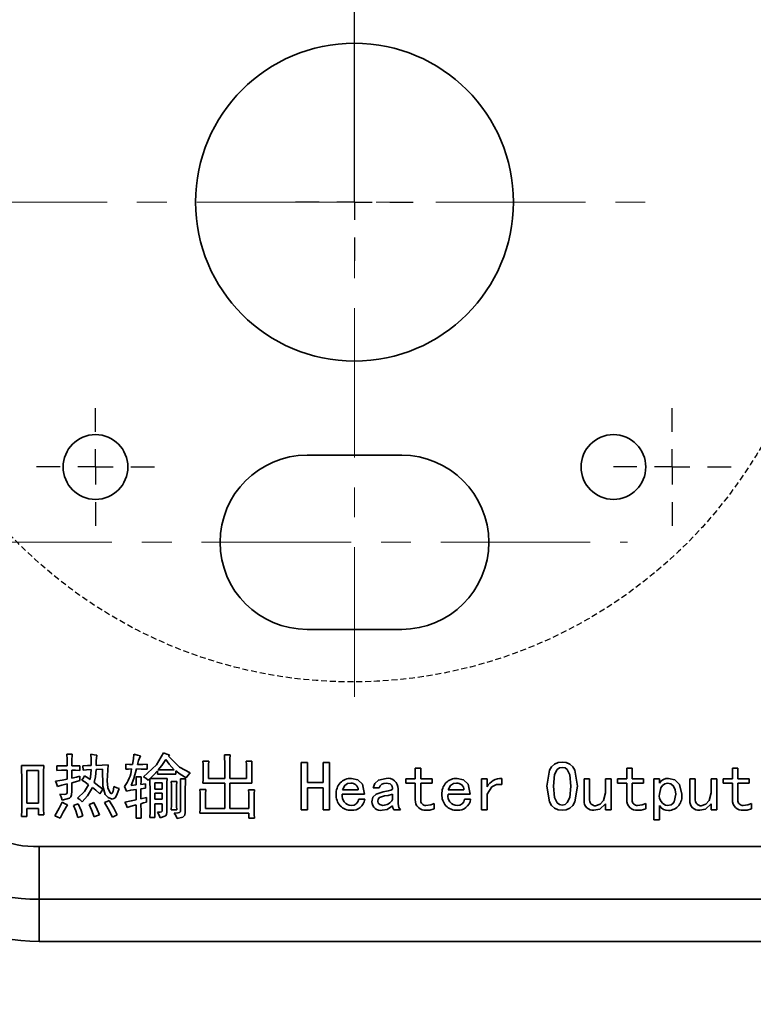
# Model space of a CAD drawing. Header units: millimetres. Extents: x 16930 to 20710, y -2995 to -322.
# Tile 16 of 20: x 18248 to 18310, y -804 to -720. Entities that reach past the tile are written whole.
import ezdxf

# ---------------------------------------------------------------- set-up
doc = ezdxf.new("R2010")
doc.units = ezdxf.units.MM
doc.header["$PDMODE"] = 3
doc.header["$PDSIZE"] = 8
for name, pattern in [('CENTER', [2, 1.25, -0.25, 0.25, -0.25]), ('CENTERX2', [20.32, 12.7, -2.54, 2.54, -2.54]), ('DASHED', [0.75, 0.5, -0.25])]:
    doc.linetypes.add(name, pattern=pattern)
doc.layers.get('Defpoints').update_dxf_attribs({"linetype": 'CONTINUOUS'})
for name, color, linetype in [('3中心线层', 1, 'CENTER'), ('4虚线层', 6, 'DASHED'), ('7标注层', 4, 'CONTINUOUS'), ('中心线层', 1, 'CENTERX2')]:
    doc.layers.add(name, color=color, linetype=linetype)
doc.layers.add('轮廓实线层', color=7, linetype='CONTINUOUS', lineweight=35)
doc.styles.add('TH_GBDIM', font='romans.shx', dxfattribs={"width": 0.8, "bigfont": 'gbcbig.shx'})
doc.dimstyles.new('TH_GBDIM1', dxfattribs={"dimtxt": 12, "dimasz": 2.5, "dimexe": 2, "dimexo": 0, "dimgap": 1.5, "dimtad": 1, "dimdec": 1, "dimzin": 0, "dimdsep": 46, "dimtxsty": 'TH_GBDIM', "dimcen": 2.5, "dimclrd": 130, "dimclre": 130, "dimclrt": 3, "dimadec": 0, "dimazin": 0, "dimtfac": 0.714286, "dimtdec": 1, "dimtmove": 0, "dimatfit": 3, "dimfxl": 1, "dimtzin": 0, "dimlwd": -1, "dimlwe": -1, "dimarcsym": 0})

# ---------------------------------------------------------------- blocks, each defined once
blk = doc.blocks.new('SW_CENTERMARKSYMBOL_0')
at = {"layer": '中心线层', "color": 0}
for p, q in [((0, 3), (0, 5)), ((0, 0), (0, 1.5)), ((-3, 0), (-5, 0)), ((0, 0), (-1.5, 0)), ((0, 0), (0, -1.5)), ((0, 0), (1.5, 0)), ((3, 0), (5, 0)), ((0, -3), (0, -5))]:
    blk.add_line(p, q, dxfattribs=at)
blk = doc.blocks.new('SW_CENTERMARKSYMBOL_3')
at = {"layer": '中心线层', "color": 0}
for p, q in [((0, 3), (0, 5)), ((0, 0), (0, 1.5)), ((-3, 0), (-5, 0)), ((0, 0), (-1.5, 0)), ((0, 0), (0, -1.5)), ((0, 0), (1.5, 0)), ((3, 0), (5, 0)), ((0, -3), (0, -5))]:
    blk.add_line(p, q, dxfattribs=at)
blk = doc.blocks.new('SW_CENTERMARKSYMBOL_4')
at = {"layer": '中心线层', "color": 0}
for p, q in [((0, 3), (0, 5)), ((0, 0), (0, 1.5)), ((-3, 0), (-5, 0)), ((0, 0), (-1.5, 0)), ((0, 0), (0, -1.5)), ((0, 0), (1.5, 0)), ((3, 0), (5, 0)), ((0, -3), (0, -5))]:
    blk.add_line(p, q, dxfattribs=at)
blk = doc.blocks.new('*D381')
at = {"layer": '7标注层', "color": 130, "ltscale": 5, "transparency": 16777216}
for p, q in [((18169.46, -736.015), (18169.46, -638.876)), ((18276.46, -735.406), (18276.46, -638.876)), ((18171.96, -640.876), (18273.96, -640.876))]:
    blk.add_line(p, q, dxfattribs=at)
for points in [[(18171.96, -640.459), (18171.96, -641.292), (18169.46, -640.876)], [(18273.96, -640.459), (18273.96, -641.292), (18276.46, -640.876)]]:
    blk.add_solid(points, dxfattribs=at)
at = {"layer": 'Defpoints', "color": 0, "ltscale": 5, "transparency": 16777216}
for p in [(18276.46, -640.876), (18169.46, -736.015), (18276.46, -735.406)]:
    blk.add_point(p, dxfattribs=at)
at = {"layer": '7标注层', "color": 3, "ltscale": 5, "transparency": 16777216, "insert": (18222.96, -633.376), "char_height": 12, "attachment_point": 5, "style": 'TH_GBDIM'}
blk.add_mtext('107', dxfattribs=at)
blk = doc.blocks.new('*D387')
at = {"layer": '7标注层', "color": 130, "ltscale": 5, "transparency": 16777216}
for p, q in [((18242.733, -740.456), (18242.733, -871.183)), ((18345.897, -740.456), (18345.897, -871.183)), ((18245.233, -869.183), (18343.397, -869.183))]:
    blk.add_line(p, q, dxfattribs=at)
for points in [[(18245.233, -868.766), (18245.233, -869.599), (18242.733, -869.183)], [(18343.397, -868.766), (18343.397, -869.599), (18345.897, -869.183)]]:
    blk.add_solid(points, dxfattribs=at)
at = {"layer": 'Defpoints', "color": 0, "ltscale": 5, "transparency": 16777216}
for p in [(18242.733, -740.456), (18345.897, -740.456), (18345.897, -869.183)]:
    blk.add_point(p, dxfattribs=at)
at = {"layer": '7标注层', "color": 3, "ltscale": 5, "transparency": 16777216, "insert": (18294.315, -861.683), "char_height": 12, "attachment_point": 5, "style": 'TH_GBDIM'}
blk.add_mtext('103.2', dxfattribs=at)

msp = doc.modelspace()

# ---------------------------------------------------------------- linework, layer by layer
at = {"layer": '3中心线层', "linetype": 'CENTERX2', "lineweight": 18}
for p, q in [((18276.46, -777.423), (18276.46, -695.867)), ((18039.542, -735.406), (18301.21, -735.406)), ((18039.954, -764.306), (18299.666, -764.306))]:
    msp.add_line(p, q, dxfattribs=at)
at = {"layer": '4虚线层'}
msp.add_circle((18276.294, -736.015), 40.149, dxfattribs=at)
at = {"layer": '轮廓实线层'}
for p, q in [((18280.474, -756.906), (18272.446, -756.906)), ((18272.446, -771.706), (18280.474, -771.706)), ((18252.031, -782.301), (18252.476, -782.301)), ((18260.757, -782.371), (18260.663, -782.488)), ((18263.587, -782.886), (18264.078, -782.886)), ((18265.412, -782.348), (18265.903, -782.348)), ((18267.259, -782.909), (18267.751, -782.909)), ((18248.172, -783.26), (18250.066, -783.26)), ((18249.622, -783.681), (18248.616, -783.681)), ((18248.616, -783.681), (18248.616, -786.465)), ((18249.622, -786.465), (18249.622, -783.681)), ((18251.189, -783.681), (18251.189, -783.284)), ((18252.055, -784.43), (18252.055, -783.658)), ((18252.452, -783.658), (18252.452, -784.336)), ((18253.131, -783.284), (18253.131, -783.681)), ((18253.412, -783.658), (18253.388, -783.284)), ((18254.511, -783.26), (18255.54, -783.214)), ((18255.049, -783.588), (18254.511, -783.611)), ((18257.037, -783.588), (18257.037, -783.167)), ((18258.862, -783.167), (18258.862, -783.588)), ((18259.727, -784.009), (18259.727, -783.728)), ((18259.797, -783.635), (18261.154, -783.635)), ((18261.271, -783.728), (18261.271, -784.009)), ((18263.61, -784.196), (18263.61, -783.471)), ((18264.055, -783.447), (18264.055, -784.383)), ((18265.435, -784.383), (18265.435, -783.003)), ((18265.879, -783.003), (18265.879, -784.383)), ((18267.283, -784.383), (18267.283, -783.518)), ((18267.727, -783.541), (18267.727, -784.173)), ((18271.938, -787.026), (18271.938, -783.026)), ((18271.938, -783.026), (18272.476, -783.026)), ((18272.476, -783.026), (18272.476, -784.711)), ((18273.809, -784.711), (18273.809, -783.026)), ((18273.809, -783.026), (18274.347, -783.026)), ((18274.347, -783.026), (18274.347, -787.026)), ((18281.622, -784.406), (18281.622, -783.494)), ((18281.622, -783.494), (18282.09, -783.494)), ((18282.09, -783.494), (18282.09, -784.406)), ((18299.587, -784.406), (18299.587, -783.494)), ((18299.587, -783.494), (18300.055, -783.494)), ((18300.055, -783.494), (18300.055, -784.406)), ((18308.569, -784.406), (18308.569, -783.494)), ((18308.569, -783.494), (18309.037, -783.494)), ((18309.037, -783.494), (18309.037, -784.406)), ((18248.195, -786.629), (18248.195, -784.243)), ((18250.043, -784.243), (18250.043, -786.301)), ((18253.131, -784.173), (18253.131, -784.547)), ((18257.903, -784.219), (18258.347, -784.219)), ((18259.072, -784.406), (18258.932, -784.523)), ((18259.096, -784.383), (18260.546, -784.383)), ((18261.271, -784.009), (18259.727, -784.009)), ((18260.897, -784.617), (18261.365, -784.617)), ((18261.669, -784.406), (18262.113, -784.406)), ((18264.055, -784.383), (18265.435, -784.383)), ((18265.879, -784.383), (18267.283, -784.383)), ((18280.827, -784.781), (18280.827, -784.406)), ((18280.827, -784.406), (18281.622, -784.406)), ((18282.09, -784.406), (18283.049, -784.406)), ((18283.049, -784.406), (18283.049, -784.781)), ((18287.259, -787.026), (18287.259, -784.406)), ((18287.259, -784.406), (18287.727, -784.406)), ((18287.727, -784.406), (18287.727, -785.085)), ((18288.99, -784.36), (18288.99, -784.874)), ((18295.961, -786.254), (18295.961, -784.406)), ((18295.961, -784.406), (18296.429, -784.406)), ((18296.429, -784.406), (18296.429, -786.091)), ((18297.786, -785.599), (18297.786, -784.406)), ((18297.786, -784.406), (18298.254, -784.406)), ((18298.254, -784.406), (18298.254, -787.026)), ((18298.792, -784.781), (18298.792, -784.406)), ((18298.792, -784.406), (18299.587, -784.406)), ((18300.055, -784.406), (18301.014, -784.406)), ((18301.014, -784.406), (18301.014, -784.781)), ((18301.903, -787.892), (18301.903, -784.406)), ((18301.903, -784.406), (18302.371, -784.406)), ((18302.371, -784.406), (18302.371, -784.757)), ((18304.944, -786.254), (18304.944, -784.406)), ((18304.944, -784.406), (18305.412, -784.406)), ((18305.412, -784.406), (18305.412, -786.091)), ((18306.768, -785.599), (18306.768, -784.406)), ((18306.768, -784.406), (18307.236, -784.406)), ((18307.236, -784.406), (18307.236, -787.026)), ((18307.774, -784.781), (18307.774, -784.406)), ((18307.774, -784.406), (18308.569, -784.406)), ((18309.037, -784.406), (18309.996, -784.406)), ((18309.996, -784.406), (18309.996, -784.781)), ((18252.055, -785.459), (18252.055, -784.828)), ((18252.452, -784.734), (18252.452, -785.436)), ((18257.084, -785.459), (18256.92, -785.061)), ((18257.482, -784.968), (18257.926, -784.921)), ((18257.926, -786.184), (18257.926, -785.295)), ((18258.324, -784.874), (18258.721, -784.828)), ((18258.721, -785.202), (18258.324, -785.249)), ((18258.324, -785.249), (18258.324, -786.091)), ((18258.721, -784.828), (18258.721, -785.202)), ((18259.096, -786.839), (18259.096, -785.202)), ((18260.125, -784.734), (18259.493, -784.734)), ((18259.493, -784.734), (18259.493, -785.272)), ((18259.493, -785.272), (18260.125, -785.272)), ((18260.125, -785.272), (18260.125, -784.734)), ((18260.523, -785.015), (18260.523, -787.237)), ((18260.92, -786.325), (18260.92, -785.272)), ((18261.341, -785.272), (18261.341, -786.301)), ((18261.692, -787.143), (18261.692, -785.178)), ((18262.09, -785.132), (18262.09, -787.237)), ((18263.33, -785.319), (18263.821, -785.319)), ((18265.435, -784.781), (18263.587, -784.781)), ((18265.435, -786.933), (18265.435, -784.781)), ((18267.751, -784.781), (18265.879, -784.781)), ((18265.879, -784.781), (18265.879, -786.933)), ((18267.47, -785.342), (18267.961, -785.342)), ((18272.476, -784.711), (18273.809, -784.711)), ((18273.809, -785.155), (18272.476, -785.155)), ((18272.476, -785.155), (18272.476, -787.026)), ((18273.809, -787.026), (18273.809, -785.155)), ((18275.447, -785.342), (18276.78, -785.342)), ((18278.558, -785.178), (18278.043, -785.178)), ((18280.172, -785.249), (18280.172, -786.535)), ((18281.622, -784.781), (18280.827, -784.781)), ((18281.622, -786.184), (18281.622, -784.781)), ((18283.049, -784.781), (18282.09, -784.781)), ((18282.09, -784.781), (18282.09, -786.208)), ((18284.429, -785.342), (18285.762, -785.342)), ((18299.587, -784.781), (18298.792, -784.781)), ((18299.587, -786.184), (18299.587, -784.781)), ((18301.014, -784.781), (18300.055, -784.781)), ((18300.055, -784.781), (18300.055, -786.208)), ((18308.569, -784.781), (18307.774, -784.781)), ((18308.569, -786.184), (18308.569, -784.781)), ((18309.996, -784.781), (18309.037, -784.781)), ((18309.037, -784.781), (18309.037, -786.208)), ((18258.324, -786.091), (18258.792, -785.974)), ((18258.792, -785.974), (18258.792, -786.371)), ((18260.125, -785.623), (18259.493, -785.623)), ((18259.493, -785.623), (18259.493, -786.137)), ((18259.493, -786.137), (18260.125, -786.137)), ((18260.125, -786.137), (18260.125, -785.623)), ((18263.353, -786.652), (18263.353, -785.95)), ((18263.797, -785.95), (18263.797, -786.933)), ((18267.493, -786.933), (18267.493, -785.95)), ((18267.938, -785.927), (18267.938, -786.98)), ((18277.318, -785.716), (18275.423, -785.716)), ((18276.827, -786.137), (18277.341, -786.137)), ((18279.704, -786.161), (18279.704, -785.693)), ((18286.3, -785.716), (18284.406, -785.716)), ((18285.809, -786.137), (18286.324, -786.137)), ((18287.727, -785.693), (18287.727, -787.026)), ((18248.616, -786.465), (18249.622, -786.465)), ((18249.622, -786.933), (18248.616, -786.933)), ((18248.616, -786.933), (18248.616, -787.588)), ((18249.622, -787.471), (18249.622, -786.933)), ((18260.125, -786.512), (18259.493, -786.512)), ((18259.493, -786.512), (18259.493, -787.681)), ((18260.125, -787.12), (18260.125, -786.512)), ((18261.365, -787.026), (18260.897, -787.026)), ((18263.797, -786.933), (18265.435, -786.933)), ((18265.879, -786.933), (18267.493, -786.933)), ((18272.476, -787.026), (18271.938, -787.026)), ((18274.347, -787.026), (18273.809, -787.026)), ((18280.359, -787.026), (18279.797, -787.026)), ((18283.236, -786.488), (18283.236, -786.956)), ((18287.727, -787.026), (18287.259, -787.026)), ((18297.786, -787.026), (18297.786, -786.535)), ((18298.254, -787.026), (18297.786, -787.026)), ((18301.201, -786.488), (18301.201, -786.956)), ((18302.371, -786.675), (18302.371, -787.892)), ((18306.768, -787.026), (18306.768, -786.535)), ((18307.236, -787.026), (18306.768, -787.026)), ((18310.183, -786.488), (18310.183, -786.956)), ((18248.616, -787.588), (18248.172, -787.588)), ((18250.066, -787.471), (18249.622, -787.471)), ((18256.312, -787.447), (18255.891, -787.658)), ((18258.347, -787.752), (18257.903, -787.752)), ((18259.493, -787.681), (18259.072, -787.681)), ((18267.493, -787.33), (18263.33, -787.33)), ((18267.493, -787.752), (18267.493, -787.33)), ((18267.961, -787.752), (18267.493, -787.752)), ((18302.371, -787.892), (18301.903, -787.892)), ((18249.661, -790.143), (18340.96, -790.143)), ((18249.661, -794.622), (18249.661, -790.143)), ((18340.96, -794.622), (18249.661, -794.622)), ((18249.661, -794.622), (18249.661, -798.206)), ((18340.96, -798.206), (18249.661, -798.206))]:
    msp.add_line(p, q, dxfattribs=at)
at = {"layer": '轮廓实线层', "flags": 128}
for points in [[(18252.055, -783.307), (18252.049, -782.744), (18252.031, -782.301)], [(18252.476, -782.301), (18252.456, -782.864), (18252.452, -783.307)], [(18254.09, -783.26), (18254.083, -782.723), (18254.066, -782.301)], [(18254.066, -782.301), (18254.351, -782.371), (18254.581, -782.395)], [(18254.581, -782.395), (18254.522, -782.878), (18254.511, -783.26)], [(18257.599, -783.19), (18257.681, -782.695), (18257.716, -782.301)], [(18257.716, -782.301), (18258.028, -782.388), (18258.277, -782.442)], [(18258.277, -782.442), (18258.1, -782.849), (18258.02, -783.19)], [(18258.534, -784.243), (18259.63, -783.204), (18260.242, -782.184)], [(18260.429, -782.769), (18260.087, -783.262), (18259.797, -783.635)], [(18260.242, -782.184), (18260.524, -782.306), (18260.757, -782.371)], [(18261.154, -783.635), (18260.73, -783.165), (18260.429, -782.769)], [(18260.663, -782.488), (18261.591, -783.419), (18262.511, -783.892)], [(18263.61, -783.471), (18263.603, -783.143), (18263.587, -782.886)], [(18264.078, -782.886), (18264.06, -783.2), (18264.055, -783.447)], [(18265.435, -783.003), (18265.427, -782.636), (18265.412, -782.348)], [(18265.903, -782.348), (18265.884, -782.715), (18265.879, -783.003)], [(18267.283, -783.518), (18267.277, -783.177), (18267.259, -782.909)], [(18267.751, -782.909), (18267.731, -783.263), (18267.727, -783.541)], [(18248.195, -784.243), (18248.187, -783.692), (18248.172, -783.26)], [(18250.066, -783.26), (18250.048, -783.81), (18250.043, -784.243)], [(18251.189, -783.284), (18251.674, -783.303), (18252.055, -783.307)], [(18252.055, -783.658), (18251.57, -783.665), (18251.189, -783.681)], [(18252.452, -783.307), (18252.833, -783.299), (18253.131, -783.284)], [(18253.131, -783.681), (18252.751, -783.664), (18252.452, -783.658)], [(18253.388, -783.284), (18253.781, -783.265), (18254.09, -783.26)], [(18254.09, -783.611), (18253.709, -783.628), (18253.412, -783.658)], [(18253.996, -784.453), (18254.077, -783.985), (18254.09, -783.611)], [(18254.511, -783.611), (18254.448, -784.231), (18254.347, -784.711)], [(18255.868, -786.114), (18255.535, -785.985), (18255.295, -785.721), (18255.093, -785.03), (18255.049, -783.588)], [(18255.54, -783.214), (18255.445, -784.564), (18255.519, -785.155), (18255.709, -785.58), (18255.744, -785.617), (18255.787, -785.643), (18255.812, -785.648), (18255.837, -785.645), (18255.86, -785.634), (18255.878, -785.618), (18255.958, -785.446), (18255.991, -785.301), (18256.031, -785.038)], [(18257.037, -783.167), (18257.351, -783.185), (18257.599, -783.19)], [(18257.528, -783.564), (18257.253, -783.572), (18257.037, -783.588)], [(18257.95, -783.564), (18257.712, -784.359), (18257.482, -784.968)], [(18258.862, -783.588), (18258.351, -783.569), (18257.95, -783.564)], [(18258.02, -783.19), (18258.491, -783.184), (18258.862, -783.167)], [(18259.727, -783.728), (18259.381, -784.102), (18259.096, -784.383)], [(18262.16, -784.313), (18261.644, -784.013), (18261.271, -783.728)], [(18292.803, -785.015), (18293.022, -783.672), (18293.205, -783.383), (18293.461, -783.158), (18293.774, -783.021), (18294.113, -782.98)], [(18294.113, -783.424), (18293.876, -783.476), (18293.679, -783.618), (18293.453, -784.044), (18293.365, -785.015)], [(18294.113, -782.98), (18294.451, -783.021), (18294.762, -783.158), (18295.013, -783.386), (18295.19, -783.676), (18295.4, -785.015)], [(18294.838, -785.015), (18294.756, -784.049), (18294.542, -783.62), (18294.348, -783.476), (18294.113, -783.424)], [(18251.072, -784.594), (18251.625, -784.518), (18252.055, -784.43)], [(18251.236, -785.061), (18251.156, -784.795), (18251.072, -784.594)], [(18252.452, -784.336), (18252.833, -784.249), (18253.131, -784.173)], [(18253.131, -784.547), (18252.751, -784.65), (18252.452, -784.734)], [(18253.295, -784.5), (18253.431, -784.307), (18253.528, -784.149)], [(18253.856, -784.898), (18253.552, -784.66), (18253.295, -784.5)], [(18253.528, -784.149), (18253.795, -784.313), (18253.996, -784.453)], [(18257.926, -784.921), (18257.918, -784.528), (18257.903, -784.219)], [(18258.347, -784.219), (18258.327, -784.586), (18258.324, -784.874)], [(18258.932, -784.523), (18258.726, -784.342), (18258.534, -784.243)], [(18259.096, -785.202), (18259.088, -784.756), (18259.072, -784.406)], [(18260.546, -784.383), (18260.527, -784.737), (18260.523, -785.015)], [(18260.92, -785.272), (18260.913, -784.905), (18260.897, -784.617)], [(18261.365, -784.617), (18261.345, -784.984), (18261.341, -785.272)], [(18261.692, -785.178), (18261.684, -784.746), (18261.669, -784.406)], [(18262.113, -784.406), (18262.095, -784.812), (18262.09, -785.132)], [(18262.511, -783.892), (18262.298, -784.114), (18262.16, -784.313)], [(18263.587, -784.781), (18263.606, -784.454), (18263.61, -784.196)], [(18267.727, -784.173), (18267.733, -784.513), (18267.751, -784.781)], [(18276.195, -784.36), (18276.738, -784.482), (18277.141, -784.861), (18277.318, -785.716)], [(18278.043, -785.178), (18278.187, -784.785), (18278.501, -784.506), (18279.143, -784.36)], [(18285.178, -784.36), (18285.72, -784.482), (18286.124, -784.861), (18286.3, -785.716)], [(18303.143, -784.36), (18303.676, -784.494), (18304.072, -784.875), (18304.265, -785.716)], [(18252.055, -784.828), (18251.594, -784.952), (18251.236, -785.061)], [(18251.423, -785.716), (18251.832, -785.721), (18251.933, -785.71), (18252.017, -785.658), (18252.048, -785.561), (18252.055, -785.459)], [(18252.452, -785.436), (18252.427, -785.762), (18252.377, -785.918), (18252.265, -786.034), (18251.634, -786.208)], [(18252.92, -786.044), (18253.521, -785.463), (18253.856, -784.898)], [(18254.207, -785.132), (18253.766, -785.855), (18253.318, -786.348)], [(18254.815, -785.67), (18254.491, -785.349), (18254.207, -785.132)], [(18254.347, -784.711), (18254.755, -785.023), (18255.072, -785.272)], [(18255.072, -785.272), (18254.927, -785.494), (18254.815, -785.67)], [(18256.476, -785.225), (18256.277, -785.762), (18256.124, -786.002), (18256.007, -786.084), (18255.868, -786.114)], [(18256.031, -785.038), (18256.271, -785.165), (18256.476, -785.225)], [(18257.926, -785.295), (18257.448, -785.357), (18257.084, -785.459)], [(18263.353, -785.95), (18263.347, -785.596), (18263.33, -785.319)], [(18263.821, -785.319), (18263.801, -785.672), (18263.797, -785.95)], [(18267.493, -785.95), (18267.487, -785.609), (18267.47, -785.342)], [(18267.961, -785.342), (18267.942, -785.669), (18267.938, -785.927)], [(18276.148, -784.757), (18275.876, -784.807), (18275.645, -784.957), (18275.447, -785.342)], [(18278.885, -785.506), (18279.334, -785.422), (18279.553, -785.356), (18279.652, -785.299), (18279.689, -785.256), (18279.704, -785.202)], [(18279.704, -785.202), (18279.676, -785.056), (18279.603, -784.927), (18279.487, -784.836), (18279.143, -784.781)], [(18285.131, -784.757), (18284.859, -784.807), (18284.627, -784.957), (18284.429, -785.342)], [(18288.99, -784.874), (18288.531, -784.882), (18288.126, -785.093), (18287.727, -785.693)], [(18294.113, -787.073), (18293.772, -787.03), (18293.459, -786.889), (18293.204, -786.659), (18293.023, -786.366), (18292.803, -785.015)], [(18293.365, -785.015), (18293.454, -785.994), (18293.679, -786.427), (18293.875, -786.574), (18294.113, -786.629)], [(18294.113, -786.629), (18294.35, -786.574), (18294.542, -786.424), (18294.755, -785.989), (18294.838, -785.015)], [(18295.4, -785.015), (18295.19, -786.362), (18295.014, -786.656), (18294.764, -786.889), (18294.453, -787.03), (18294.113, -787.073)], [(18303.049, -784.781), (18302.815, -784.83), (18302.62, -784.969), (18302.481, -785.165), (18302.371, -785.716)], [(18303.751, -785.716), (18303.713, -785.347), (18303.563, -785.01), (18303.335, -784.833), (18303.049, -784.781)], [(18250.043, -786.301), (18250.051, -786.956), (18250.066, -787.471)], [(18251.634, -786.208), (18251.533, -785.925), (18251.423, -785.716)], [(18253.318, -786.348), (18253.119, -786.146), (18252.92, -786.044)], [(18255.236, -786.418), (18255.45, -786.322), (18255.61, -786.231)], [(18255.61, -786.231), (18256.014, -786.906), (18256.312, -787.447)], [(18256.944, -786.371), (18257.496, -786.277), (18257.926, -786.184)], [(18261.341, -786.301), (18261.347, -786.708), (18261.365, -787.026)], [(18277.926, -786.348), (18278.016, -785.966), (18278.294, -785.69), (18278.885, -785.506)], [(18279.002, -785.857), (18278.579, -785.99), (18278.475, -786.13), (18278.441, -786.301)], [(18278.441, -786.301), (18278.484, -786.466), (18278.601, -786.591), (18278.862, -786.652)], [(18279.704, -785.693), (18279.315, -785.803), (18279.002, -785.857)], [(18296.944, -786.699), (18297.337, -786.556), (18297.62, -786.24), (18297.786, -785.599)], [(18303.049, -786.675), (18303.374, -786.602), (18303.508, -786.501), (18303.608, -786.366), (18303.751, -785.716)], [(18305.926, -786.699), (18306.32, -786.556), (18306.603, -786.24), (18306.768, -785.599)], [(18248.172, -787.588), (18248.19, -787.051), (18248.195, -786.629)], [(18251.002, -787.541), (18251.38, -786.899), (18251.634, -786.371)], [(18252.078, -786.605), (18251.709, -787.238), (18251.447, -787.752)], [(18251.634, -786.371), (18251.877, -786.513), (18252.078, -786.605)], [(18252.593, -786.675), (18252.818, -786.59), (18252.99, -786.512)], [(18252.967, -787.681), (18252.78, -787.11), (18252.593, -786.675)], [(18252.99, -786.512), (18253.234, -787.08), (18253.388, -787.541)], [(18253.926, -786.582), (18254.153, -786.501), (18254.324, -786.418)], [(18254.347, -787.635), (18254.128, -787.038), (18253.926, -786.582)], [(18254.324, -786.418), (18254.595, -787.004), (18254.792, -787.471)], [(18255.891, -787.658), (18255.541, -786.955), (18255.236, -786.418)], [(18257.154, -786.839), (18257.051, -786.571), (18256.944, -786.371)], [(18257.926, -786.605), (18257.491, -786.726), (18257.154, -786.839)], [(18257.903, -787.752), (18257.922, -787.11), (18257.926, -786.605)], [(18258.792, -786.371), (18258.526, -786.439), (18258.324, -786.512)], [(18258.324, -786.512), (18258.33, -787.206), (18258.347, -787.752)], [(18259.072, -787.681), (18259.091, -787.21), (18259.096, -786.839)], [(18259.727, -787.237), (18259.948, -787.224), (18260.055, -787.197), (18260.102, -787.169), (18260.119, -787.147), (18260.125, -787.12)], [(18260.897, -787.026), (18260.916, -786.634), (18260.92, -786.325)], [(18261.154, -787.307), (18261.456, -787.297), (18261.601, -787.257), (18261.662, -787.212), (18261.692, -787.143)], [(18263.33, -787.33), (18263.349, -786.951), (18263.353, -786.652)], [(18267.938, -786.98), (18267.944, -787.412), (18267.961, -787.752)], [(18279.704, -786.699), (18279.245, -787.002), (18278.815, -787.073)], [(18279.797, -787.026), (18279.716, -786.851), (18279.704, -786.699)], [(18280.172, -786.535), (18280.233, -786.827), (18280.359, -787.026)], [(18282.534, -786.652), (18282.94, -786.61), (18283.236, -786.488)], [(18283.236, -786.956), (18282.862, -787.056), (18282.558, -787.073)], [(18297.786, -786.535), (18297.305, -786.973), (18296.803, -787.073)], [(18300.499, -786.652), (18300.905, -786.61), (18301.201, -786.488)], [(18301.201, -786.956), (18300.827, -787.056), (18300.523, -787.073)], [(18306.768, -786.535), (18306.287, -786.973), (18305.786, -787.073)], [(18309.482, -786.652), (18309.887, -786.61), (18310.183, -786.488)], [(18310.183, -786.956), (18309.809, -787.056), (18309.505, -787.073)], [(18251.447, -787.752), (18251.205, -787.617), (18251.002, -787.541)], [(18253.388, -787.541), (18253.151, -787.616), (18252.967, -787.681)], [(18254.792, -787.471), (18254.539, -787.552), (18254.347, -787.635)], [(18259.961, -787.705), (18259.848, -787.434), (18259.727, -787.237)], [(18260.523, -787.237), (18260.499, -787.44), (18260.439, -787.523), (18260.353, -787.58), (18259.961, -787.705)], [(18261.388, -787.775), (18261.28, -787.502), (18261.154, -787.307)], [(18262.09, -787.237), (18262.05, -787.482), (18261.978, -787.583), (18261.87, -787.645), (18261.388, -787.775)]]:
    msp.add_lwpolyline(points, dxfattribs=at)
at = {"layer": '轮廓实线层'}
for centre, radius in [((18276.46, -735.406), 13.5), ((18254.46, -757.906), 2.75), ((18298.46, -757.906), 2.75)]:
    msp.add_circle(centre, radius, dxfattribs=at)
for centre, radius, start, end in [((18272.446, -764.306), 7.4, 90, 270), ((18280.474, -764.306), 7.4, 270, 90), ((18254.506, -783.208), 3.044, 322.49642, 353.28468), ((18276.161, -785.615), 1.256, 88.42199, 184.61955), ((18279.29, -785.23), 0.882, 358.77176, 99.59808), ((18285.143, -785.615), 1.256, 88.42199, 184.61955), ((18288.924, -785.706), 1.348, 87.16304, 152.55499), ((18303.091, -785.209), 0.85, 86.55471, 147.95595), ((18276.187, -785.349), 0.593, 0.68075, 93.72444), ((18279.064, -785.294), 0.52, 81.33844, 167.09297), ((18285.169, -785.349), 0.593, 0.68075, 93.72444), ((18276.164, -785.814), 1.26, 175.56199, 271.39647), ((18276.198, -785.863), 0.789, 169.2709, 269.77437), ((18276.257, -785.979), 1.096, 266.75023, 351.70112), ((18276.241, -786.063), 0.59, 265.55541, 352.79191), ((18278.85, -785.665), 0.987, 270.66504, 329.84783), ((18282.477, -786.221), 0.856, 177.5346, 275.403), ((18282.488, -786.254), 0.401, 173.37739, 276.62261), ((18285.147, -785.814), 1.26, 175.56199, 271.39647), ((18285.181, -785.863), 0.789, 169.2709, 269.77437), ((18285.24, -785.979), 1.096, 266.75023, 351.70112), ((18285.223, -786.063), 0.59, 265.55541, 352.79191), ((18296.739, -786.297), 0.779, 176.86053, 274.75333), ((18296.957, -786.166), 0.533, 171.8875, 268.58522), ((18300.442, -786.221), 0.856, 177.5346, 275.403), ((18300.453, -786.254), 0.401, 173.37739, 276.62261), ((18303.182, -785.862), 0.824, 169.81719, 260.72766), ((18303.08, -785.899), 1.199, 272.97249, 8.76671), ((18305.721, -786.297), 0.779, 176.86053, 274.75333), ((18305.939, -786.166), 0.533, 171.8875, 268.58522), ((18309.424, -786.221), 0.856, 177.5346, 275.403), ((18309.435, -786.254), 0.401, 173.37739, 276.62261), ((18249.262, -782.788), 7.366, 215.23618, 273.10422), ((18278.698, -786.309), 0.773, 182.89303, 278.69256), ((18303.114, -786.231), 0.866, 210.87948, 271.8996), ((18249.297, -782.731), 11.897, 213.68006, 271.75502)]:
    msp.add_arc(centre, radius, start, end, dxfattribs=at)
msp.add_ellipse((18249.661, -785.206), major_axis=(15.011, 0), ratio=0.866025, start_param=3.141593, end_param=4.712389, dxfattribs=at)

# ---------------------------------------------------------------- block references
at = {"layer": '中心线层', "color": 1}
for name, p in [('SW_CENTERMARKSYMBOL_0', (18276.46, -735.406)), ('SW_CENTERMARKSYMBOL_3', (18254.46, -757.906)), ('SW_CENTERMARKSYMBOL_4', (18303.46, -757.906))]:
    msp.add_blockref(name, p, dxfattribs=at)

# ---------------------------------------------------------------- dimensions: what is measured, and where the dimension line sits
at = {"layer": '7标注层', "ltscale": 5}
dim = msp.add_linear_dim(base=(18276.46, -640.876), p1=(18169.46, -736.015), p2=(18276.46, -735.406), dimstyle='TH_GBDIM1', override={"dimdec": 0}, dxfattribs=at)
dim.commit()
dim.dimension.update_dxf_attribs({"geometry": '*D381', "text_midpoint": (18222.96, -633.376)})
dim = msp.add_linear_dim(base=(18345.897, -869.183), p1=(18242.733, -740.456), p2=(18345.897, -740.456), dimstyle='TH_GBDIM1', dxfattribs=at)
dim.commit()
dim.dimension.update_dxf_attribs({"geometry": '*D387', "text_midpoint": (18294.315, -861.683)})

doc.saveas('drawing.dxf')
